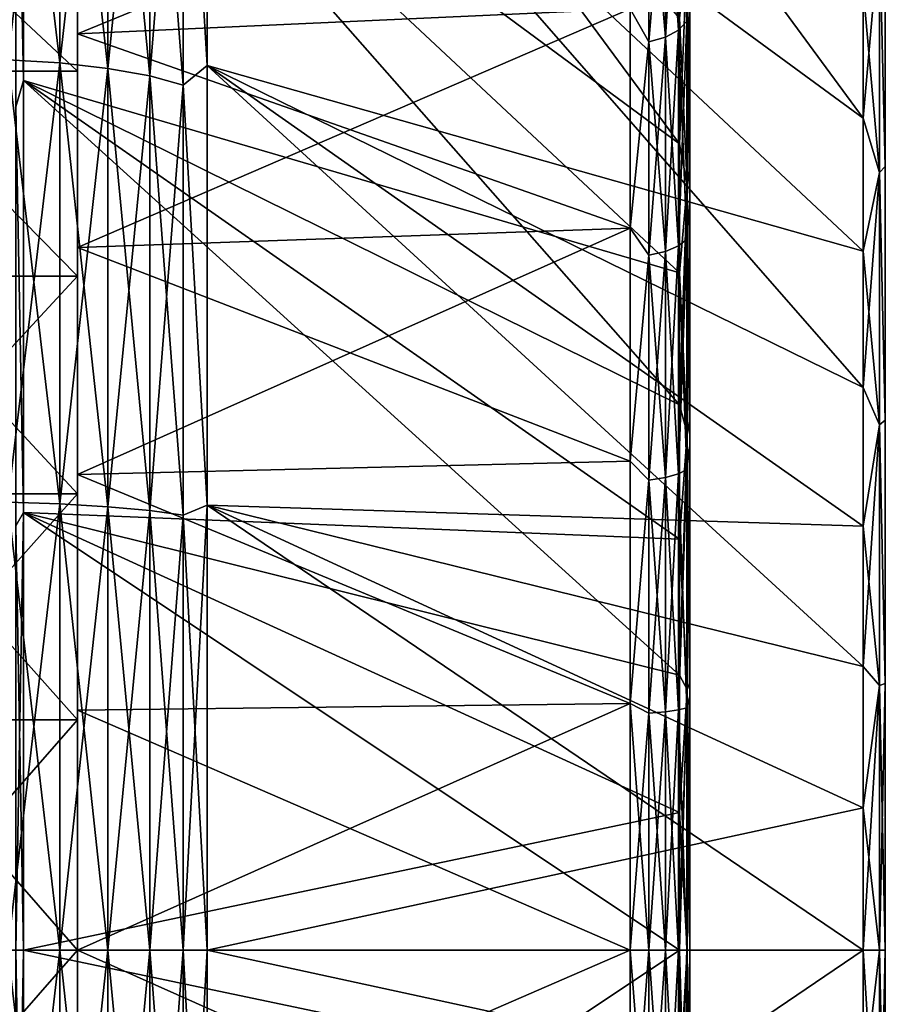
# Model space of a CAD drawing. Header units: metres. Extents: x -42 to 163, y -93 to 90.
# Tile 17 of 232: x -37.44 to -30.82, y -0.42 to 7.15. Entities that reach past the tile are written whole.
import ezdxf

# ---------------------------------------------------------------- set-up
doc = ezdxf.new("R2010")
doc.units = ezdxf.units.M
doc.layers.add('solid_500770_SW0001', color=7, linetype='CONTINUOUS')

msp = doc.modelspace()

# ---------------------------------------------------------------- linework, layer by layer
at = {"layer": 'solid_500770_SW0001'}
for points in [[(-36.00507, 13.251696, 27.517513), (-30.968861, 6.392842, 15.433629), (-30.968861, 7.38857, 14.982469)], [(-36.00507, 13.251696, 27.517513), (-36.00507, 10.087379, 28.828211), (-30.968861, 6.392842, 15.433629)], [(-36.00507, 13.251681, -27.517521), (-30.968861, 7.388564, -14.982471), (-30.968861, 6.392836, -15.433632)], [(-36.00507, 10.087364, -28.828217), (-36.00507, 13.251681, -27.517521), (-30.968861, 6.392836, -15.433632)], [(-37.414608, 13.029114, 27.055283), (-32.378399, 7.161614, 14.52237), (-32.378399, 6.196475, 14.959667)], [(-37.414608, 9.917954, 28.343964), (-37.414608, 13.029114, 27.055283), (-32.378399, 6.196475, 14.959667)], [(-37.414608, 13.029094, -27.055292), (-32.378399, 6.196476, -14.959667), (-32.378399, 7.161614, -14.522369)], [(-37.414608, 13.029094, -27.055292), (-37.414608, 9.917956, -28.343964), (-32.378399, 6.196476, -14.959667)], [(-37.136406, 10.125982, 30.052845), (-37.537159, 10.162626, 30.161615), (-37.537159, 6.842008, 31.08358)], [(-37.136406, 6.817339, -30.971485), (-37.537159, 6.842007, -31.08358), (-37.537159, 10.162625, -30.161615)], [(-37.136406, 6.817339, -30.971485), (-37.537159, 10.162625, -30.161615), (-37.136406, 10.125982, -30.052845)], [(-37.136406, 10.125982, 30.052845), (-37.537159, 6.842008, 31.08358), (-37.136406, 6.817339, 30.971485)], [(-37.136406, 10.125982, 30.052845), (-37.136406, 6.817339, 30.971485), (-36.766762, 10.063305, 29.866825)], [(-37.136406, 10.125982, -30.052845), (-36.766762, 10.063305, -29.866825), (-36.766762, 6.775142, -30.779779)], [(-37.136406, 6.817339, -30.971485), (-37.136406, 10.125982, -30.052845), (-36.766762, 6.775142, -30.779779)], [(-37.136406, 6.817339, 30.971485), (-36.766762, 6.775142, 30.779779), (-36.766762, 10.063305, 29.866825)], [(-36.766762, 10.063305, 29.866825), (-36.766762, 6.775142, 30.779779), (-36.446064, 9.977437, 29.611979)], [(-36.766762, 10.063305, -29.866825), (-36.446064, 9.977437, -29.611979), (-36.446064, 6.717331, -30.517141)], [(-36.766762, 6.775142, -30.779779), (-36.766762, 10.063305, -29.866825), (-36.446064, 6.717331, -30.517141)], [(-36.188358, 9.872138, 29.299461), (-36.00507, 6.796196, 29.776379), (-36.00507, 10.087379, 28.828211)], [(-36.188358, 9.872138, -29.299461), (-36.00507, 10.087364, -28.828217), (-36.00507, 6.796174, -29.776382)], [(-36.00507, 10.087379, 28.828211), (-30.968861, 5.369736, 15.8187), (-30.968861, 6.392842, 15.433629)], [(-36.00507, 10.087379, 28.828211), (-36.00507, 6.796196, 29.776379), (-30.968861, 5.369736, 15.8187)], [(-36.00507, 10.087364, -28.828217), (-30.968861, 5.369728, -15.818703), (-30.968861, 4.323622, -16.136036)], [(-36.00507, 6.796174, -29.776382), (-36.00507, 10.087364, -28.828217), (-30.968861, 4.323622, -16.136036)], [(-36.00507, 10.087364, -28.828217), (-30.968861, 6.392836, -15.433632), (-30.968861, 5.369728, -15.818703)], [(-37.47488, 9.625301, -28.566877), (-37.414608, 6.682081, -29.276201), (-37.414608, 9.917956, -28.343964)], [(-37.47488, 9.625301, 28.566877), (-37.414608, 9.917954, 28.343964), (-37.414608, 6.682078, 29.276201)], [(-37.414608, 9.917956, -28.343964), (-32.378399, 5.204801, -15.332906), (-32.378399, 6.196476, -14.959667)], [(-37.414608, 9.917956, -28.343964), (-37.414608, 6.682081, -29.276201), (-32.378399, 5.204801, -15.332906)], [(-37.414608, 9.917954, 28.343964), (-32.378399, 5.2048, 15.332906), (-32.378399, 4.190838, 15.640487)], [(-37.414608, 6.682078, 29.276201), (-37.414608, 9.917954, 28.343964), (-32.378399, 4.190838, 15.640487)], [(-37.414608, 9.917954, 28.343964), (-32.378399, 6.196475, 14.959667), (-32.378399, 5.2048, 15.332906)], [(-36.766762, 6.775142, 30.779779), (-36.446064, 6.717331, 30.517141), (-36.446064, 9.977437, 29.611979)], [(-36.446064, 9.977437, 29.611979), (-36.446064, 6.717331, 30.517141), (-36.188358, 9.872138, 29.299461)], [(-36.446064, 9.977437, -29.611979), (-36.188358, 9.872138, -29.299461), (-36.188358, 6.646438, -30.195072)], [(-36.446064, 6.717331, -30.517141), (-36.446064, 9.977437, -29.611979), (-36.188358, 6.646438, -30.195072)], [(-36.446064, 6.717331, 30.517141), (-36.188358, 6.646438, 30.195072), (-36.188358, 9.872138, 29.299461)], [(-36.188358, 9.872138, 29.299461), (-36.188358, 6.646438, 30.195072), (-36.00507, 6.796196, 29.776379)], [(-36.188358, 6.646438, -30.195072), (-36.188358, 9.872138, -29.299461), (-36.00507, 6.796174, -29.776382)], [(-37.47488, 6.480255, -29.440096), (-37.414608, 6.682081, -29.276201), (-37.47488, 9.625301, -28.566877)], [(-37.47488, 9.625301, 28.566877), (-37.414608, 6.682078, 29.276201), (-37.47488, 6.480255, 29.440096)], [(-32.756424, 8.785542, -10.798883), (-37, 7.040345, -11.577393), (-37, 8.551282, -10.510857)], [(-32.756424, 8.785542, -10.798883), (-32.756424, 7.233265, -11.894599), (-37, 7.040345, -11.577393)], [(-32.756424, 8.785542, 10.798883), (-37, 8.551282, 10.510857), (-37, 7.040345, 11.577393)], [(-32.756424, 7.233265, 11.894599), (-32.756424, 8.785542, 10.798883), (-37, 7.040345, 11.577393)], [(-32.385315, 7.070006, 12.245609), (-32.321716, 7.136801, 12.361302), (-32.321716, 8.689219, 11.32401)], [(-32.385315, 8.607894, 11.218025), (-32.385315, 7.070006, 12.245609), (-32.321716, 8.689219, 11.32401)], [(-32.385315, 8.607894, -11.218025), (-32.321716, 8.689219, -11.32401), (-32.321716, 7.136801, -12.361302)], [(-32.321716, 8.689219, 11.32401), (-32.321716, 7.136801, 12.361302), (-32.299999, 7.484684, 12.324657)], [(-32.321716, 7.136801, -12.361302), (-32.321716, 8.689219, -11.32401), (-32.299999, 7.484665, -12.324669)], [(-37, 8.204083, -10.084293), (-37, 8.551282, -10.510857), (-37, 7.040345, -11.577393)], [(-37, 8.204083, 10.084293), (-37, 7.040345, 11.577393), (-37, 8.551282, 10.510857)], [(-32.485226, 7.015441, 12.151101), (-32.385315, 7.070006, 12.245609), (-32.385315, 8.607894, 11.218025)], [(-32.485226, 8.54146, 11.131448), (-32.485226, 7.015441, 12.151101), (-32.385315, 8.607894, 11.218025)], [(-32.485226, 8.54146, -11.131448), (-32.385315, 8.607894, -11.218025), (-32.385315, 7.070006, -12.245609)], [(-32.385315, 7.070006, -12.245609), (-32.385315, 8.607894, -11.218025), (-32.321716, 7.136801, -12.361302)], [(-32.612698, 6.977885, -12.086052), (-32.756424, 7.233265, -11.894599), (-32.612698, 8.495735, -11.071857)], [(-32.612698, 8.495735, 11.071857), (-32.756424, 7.233265, 11.894599), (-32.612698, 6.977885, 12.086052)], [(-32.612698, 6.977885, 12.086052), (-32.485226, 7.015441, 12.151101), (-32.485226, 8.54146, 11.131448)], [(-32.612698, 8.495735, 11.071857), (-32.612698, 6.977885, 12.086052), (-32.485226, 8.54146, 11.131448)], [(-32.612698, 8.495735, -11.071857), (-32.485226, 8.54146, -11.131448), (-32.485226, 7.015441, -12.151101)], [(-32.612698, 6.977885, -12.086052), (-32.612698, 8.495735, -11.071857), (-32.485226, 7.015441, -12.151101)], [(-32.485226, 7.015441, -12.151101), (-32.485226, 8.54146, -11.131448), (-32.385315, 7.070006, -12.245609)], [(-37, 6.754524, -11.107486), (-38.549992, 8.203931, -10.084419), (-37, 8.204083, -10.084293)], [(-37, 8.204083, 10.084293), (-38.549992, 8.203927, 10.084423), (-37, 6.754524, 11.107486)], [(-37, 6.754524, -11.107486), (-38.549992, 6.754348, -11.1076), (-38.549992, 8.203931, -10.084419)], [(-37, 6.754524, 11.107486), (-38.549992, 8.203927, 10.084423), (-38.549992, 6.754344, 11.107602)], [(-37, 6.754524, -11.107486), (-37, 8.204083, -10.084293), (-37, 7.040345, -11.577393)], [(-37, 8.204083, 10.084293), (-37, 6.754524, 11.107486), (-37, 7.040345, 11.577393)], [(-32.319752, 7.695213, -13.99754), (-32.299999, 6.030179, -14.547278), (-32.299999, 7.87816, -13.635286)], [(-32.319752, 7.695213, 13.99754), (-32.299999, 7.878154, 13.635289), (-32.299999, 6.030174, 14.54728)], [(-32.299999, 7.484665, -12.324669), (-32.299999, 7.87816, -13.635286), (-32.299999, 6.030179, -14.547278)], [(-32.299999, 7.484684, 12.324657), (-32.299999, 6.030174, 14.54728), (-32.299999, 7.878154, 13.635289)], [(-30.842539, 7.820696, 14.225794), (-30.799999, 6.022391, 14.550509), (-30.799999, 7.870155, 13.639906)], [(-30.842539, 7.820696, -14.225794), (-30.799999, 7.870069, -13.639956), (-30.799999, 6.022308, -14.550544)], [(-30.842539, 5.976063, -15.093812), (-30.968861, 7.388564, -14.982471), (-30.842539, 7.820696, -14.225794)], [(-30.842539, 7.820696, 14.225794), (-30.968861, 7.38857, 14.982469), (-30.968861, 6.392842, 15.433629)], [(-30.842539, 7.820696, 14.225794), (-30.968861, 6.392842, 15.433629), (-30.842539, 5.976063, 15.093812)], [(-30.842539, 7.820696, 14.225794), (-30.842539, 5.976063, 15.093812), (-30.799999, 6.022391, 14.550509)], [(-30.842539, 5.976063, -15.093812), (-30.842539, 7.820696, -14.225794), (-30.799999, 6.022308, -14.550544)], [(-32.319752, 7.695213, 13.99754), (-32.319752, 5.880177, 14.851631), (-32.378399, 7.161614, 14.52237)], [(-32.319752, 7.695213, -13.99754), (-32.378399, 7.161614, -14.522369), (-32.378399, 6.196476, -14.959667)], [(-32.319752, 5.880177, -14.851631), (-32.319752, 7.695213, -13.99754), (-32.378399, 6.196476, -14.959667)], [(-32.319752, 5.880177, -14.851631), (-32.299999, 6.030179, -14.547278), (-32.319752, 7.695213, -13.99754)], [(-32.319752, 7.695213, 13.99754), (-32.299999, 6.030174, 14.54728), (-32.319752, 5.880177, 14.851631)], [(-32.321716, 7.136801, 12.361302), (-32.299999, 5.736456, 13.229171), (-32.299999, 7.484684, 12.324657)], [(-32.321716, 7.136801, -12.361302), (-32.299999, 7.484665, -12.324669), (-32.299999, 5.736436, -13.229179)], [(-32.299999, 7.484684, 12.324657), (-32.299999, 5.736456, 13.229171), (-32.299999, 6.030174, 14.54728)], [(-32.299999, 5.736436, -13.229179), (-32.299999, 7.484665, -12.324669), (-32.299999, 6.030179, -14.547278)], [(-30.842539, 5.976063, -15.093812), (-30.968861, 6.392836, -15.433632), (-30.968861, 7.388564, -14.982471)], [(-32.756424, 7.233265, -11.894599), (-32.756424, 5.546247, -12.768742), (-37, 7.040345, -11.577393)], [(-32.756424, 7.233265, 11.894599), (-37, 7.040345, 11.577393), (-37, 5.398304, 12.428223)], [(-32.756424, 5.546247, 12.768742), (-32.756424, 7.233265, 11.894599), (-37, 5.398304, 12.428223)], [(-32.612698, 6.977885, -12.086052), (-32.756424, 5.546247, -12.768742), (-32.756424, 7.233265, -11.894599)], [(-32.612698, 6.977885, 12.086052), (-32.756424, 7.233265, 11.894599), (-32.756424, 5.546247, 12.768742)], [(-32.385315, 5.411148, 13.063667), (-32.321716, 5.462271, 13.187089), (-32.321716, 7.136801, 12.361302)], [(-32.385315, 7.070006, 12.245609), (-32.385315, 5.411148, 13.063667), (-32.321716, 7.136801, 12.361302)], [(-32.385315, 7.070006, -12.245609), (-32.321716, 7.136801, -12.361302), (-32.321716, 5.462271, -13.187089)], [(-32.319752, 5.880177, 14.851631), (-32.378399, 6.196475, 14.959667), (-32.378399, 7.161614, 14.52237)], [(-32.321716, 7.136801, 12.361302), (-32.321716, 5.462271, 13.187089), (-32.299999, 5.736456, 13.229171)], [(-32.321716, 5.462271, -13.187089), (-32.321716, 7.136801, -12.361302), (-32.299999, 5.736436, -13.229179)], [(-37, 6.754524, -11.107486), (-37, 7.040345, -11.577393), (-37, 5.398304, -12.428223)], [(-32.756424, 5.546247, -12.768742), (-37, 5.398304, -12.428223), (-37, 7.040345, -11.577393)], [(-37, 6.754524, 11.107486), (-37, 5.398304, 12.428223), (-37, 7.040345, 11.577393)], [(-32.485226, 5.369386, 12.962846), (-32.385315, 5.411148, 13.063667), (-32.385315, 7.070006, 12.245609)], [(-32.485226, 7.015441, 12.151101), (-32.485226, 5.369386, 12.962846), (-32.385315, 7.070006, 12.245609)], [(-32.485226, 7.015441, -12.151101), (-32.385315, 7.070006, -12.245609), (-32.385315, 5.411148, -13.063667)], [(-32.385315, 5.411148, -13.063667), (-32.385315, 7.070006, -12.245609), (-32.321716, 5.462271, -13.187089)], [(-32.612698, 5.340642, -12.893451), (-32.756424, 5.546247, -12.768742), (-32.612698, 6.977885, -12.086052)], [(-32.612698, 6.977885, 12.086052), (-32.756424, 5.546247, 12.768742), (-32.612698, 5.340642, 12.893451)], [(-32.612698, 5.340642, 12.893451), (-32.485226, 5.369386, 12.962846), (-32.485226, 7.015441, 12.151101)], [(-32.612698, 6.977885, 12.086052), (-32.612698, 5.340642, 12.893451), (-32.485226, 7.015441, 12.151101)], [(-32.612698, 6.977885, -12.086052), (-32.485226, 7.015441, -12.151101), (-32.485226, 5.369386, -12.962846)], [(-32.612698, 5.340642, -12.893451), (-32.612698, 6.977885, -12.086052), (-32.485226, 5.369386, -12.962846)], [(-32.485226, 5.369386, -12.962846), (-32.485226, 7.015441, -12.151101), (-32.385315, 5.411148, -13.063667)], [(-37.136406, 6.817339, 30.971485), (-37.537159, 6.842008, 31.08358), (-37.537159, 3.441175, 31.641119)], [(-37.136406, 3.428769, -31.527014), (-37.537159, 3.441174, -31.641119), (-37.537159, 6.842007, -31.08358)], [(-37.136406, 3.428769, -31.527014), (-37.537159, 6.842007, -31.08358), (-37.136406, 6.817339, -30.971485)], [(-37.136406, 6.817339, 30.971485), (-37.537159, 3.441175, 31.641119), (-37.136406, 3.428769, 31.527014)], [(-37.136406, 6.817339, 30.971485), (-37.136406, 3.428769, 31.527014), (-36.766762, 6.775142, 30.779779)], [(-37.136406, 6.817339, -30.971485), (-36.766762, 6.775142, -30.779779), (-36.766762, 3.407546, -31.331869)], [(-37.136406, 3.428769, -31.527014), (-37.136406, 6.817339, -30.971485), (-36.766762, 3.407546, -31.331869)], [(-37, 5.179201, -11.923742), (-38.549992, 6.754348, -11.1076), (-37, 6.754524, -11.107486)], [(-37, 6.754524, 11.107486), (-38.549992, 6.754344, 11.107602), (-37, 5.179201, 11.923742)], [(-37, 5.179201, -11.923742), (-38.549992, 5.17908, -11.923805), (-38.549992, 6.754348, -11.1076)], [(-37, 5.179201, 11.923742), (-38.549992, 6.754344, 11.107602), (-38.549992, 5.179077, 11.923807)], [(-37.136406, 3.428769, 31.527014), (-36.766762, 3.407546, 31.331869), (-36.766762, 6.775142, 30.779779)], [(-37, 5.179201, -11.923742), (-37, 6.754524, -11.107486), (-37, 5.398304, -12.428223)], [(-37, 6.754524, 11.107486), (-37, 5.179201, 11.923742), (-37, 5.398304, 12.428223)], [(-36.766762, 6.775142, 30.779779), (-36.766762, 3.407546, 31.331869), (-36.446064, 6.717331, 30.517141)], [(-36.766762, 6.775142, -30.779779), (-36.446064, 6.717331, -30.517141), (-36.446064, 3.37847, -31.06452)], [(-36.766762, 3.407546, -31.331869), (-36.766762, 6.775142, -30.779779), (-36.446064, 3.37847, -31.06452)], [(-36.188358, 6.646438, 30.195072), (-36.00507, 3.419562, 30.350084), (-36.00507, 6.796196, 29.776379)], [(-36.188358, 6.646438, -30.195072), (-36.00507, 6.796174, -29.776382), (-36.00507, 3.419539, -30.350086)], [(-36.00507, 6.796196, 29.776379), (-30.968861, 4.323634, 16.136032), (-30.968861, 5.369736, 15.8187)], [(-36.00507, 6.796196, 29.776379), (-30.968861, 3.259017, 16.384266), (-30.968861, 4.323634, 16.136032)], [(-36.00507, 6.796196, 29.776379), (-36.00507, 3.419562, 30.350084), (-30.968861, 3.259017, 16.384266)], [(-36.00507, 6.796174, -29.776382), (-30.968861, 3.259001, -16.384268), (-30.968861, 2.180433, -16.562338)], [(-36.00507, 3.419539, -30.350086), (-36.00507, 6.796174, -29.776382), (-30.968861, 2.180433, -16.562338)], [(-36.00507, 6.796174, -29.776382), (-30.968861, 4.323622, -16.136036), (-30.968861, 3.259001, -16.384268)], [(-37.47488, 6.480255, -29.440096), (-37.414608, 3.36217, -29.840273), (-37.414608, 6.682081, -29.276201)], [(-37.47488, 6.480255, 29.440096), (-37.414608, 6.682078, 29.276201), (-37.414608, 3.362168, 29.840273)], [(-37.414608, 6.682081, -29.276201), (-32.378399, 4.190839, -15.640486), (-32.378399, 5.204801, -15.332906)], [(-37.414608, 6.682081, -29.276201), (-32.378399, 3.158933, -15.881092), (-32.378399, 4.190839, -15.640486)], [(-37.414608, 6.682081, -29.276201), (-37.414608, 3.36217, -29.840273), (-32.378399, 3.158933, -15.881092)], [(-37.414608, 6.682078, 29.276201), (-32.378399, 3.158932, 15.881092), (-32.378399, 2.113496, 16.053694)], [(-37.414608, 3.362168, 29.840273), (-37.414608, 6.682078, 29.276201), (-32.378399, 2.113496, 16.053694)], [(-37.414608, 6.682078, 29.276201), (-32.378399, 4.190838, 15.640487), (-32.378399, 3.158932, 15.881092)], [(-36.766762, 3.407546, 31.331869), (-36.446064, 3.37847, 31.06452), (-36.446064, 6.717331, 30.517141)], [(-36.446064, 6.717331, 30.517141), (-36.446064, 3.37847, 31.06452), (-36.188358, 6.646438, 30.195072)], [(-36.446064, 6.717331, -30.517141), (-36.188358, 6.646438, -30.195072), (-36.188358, 3.342815, -30.736673)], [(-36.446064, 3.37847, -31.06452), (-36.446064, 6.717331, -30.517141), (-36.188358, 3.342815, -30.736673)], [(-36.446064, 3.37847, 31.06452), (-36.188358, 3.342815, 30.736673), (-36.188358, 6.646438, 30.195072)], [(-36.188358, 6.646438, 30.195072), (-36.188358, 3.342815, 30.736673), (-36.00507, 3.419562, 30.350084)], [(-36.188358, 3.342815, -30.736673), (-36.188358, 6.646438, -30.195072), (-36.00507, 3.419539, -30.350086)], [(-37.47488, 3.259233, -29.968155), (-37.414608, 3.36217, -29.840273), (-37.47488, 6.480255, -29.440096)], [(-37.47488, 6.480255, 29.440096), (-37.414608, 3.362168, 29.840273), (-37.47488, 3.259233, 29.968155)], [(-30.842539, 5.976063, 15.093812), (-30.968861, 6.392842, 15.433629), (-30.968861, 5.369736, 15.8187)], [(-30.842539, 5.976063, -15.093812), (-30.968861, 5.369728, -15.818703), (-30.968861, 6.392836, -15.433632)], [(-32.319752, 5.880177, -14.851631), (-32.378399, 6.196476, -14.959667), (-32.378399, 5.204801, -15.332906)], [(-32.319752, 5.880177, 14.851631), (-32.378399, 5.2048, 15.332906), (-32.378399, 6.196475, 14.959667)], [(-32.319752, 5.880177, -14.851631), (-32.299999, 4.078539, -15.210257), (-32.299999, 6.030179, -14.547278)], [(-32.319752, 5.880177, 14.851631), (-32.299999, 6.030174, 14.54728), (-32.299999, 4.078536, 15.210258)], [(-32.299999, 5.736436, -13.229179), (-32.299999, 6.030179, -14.547278), (-32.299999, 4.078539, -15.210257)], [(-32.299999, 5.736456, 13.229171), (-32.299999, 4.078536, 15.210258), (-32.299999, 6.030174, 14.54728)], [(-30.842539, 5.976063, 15.093812), (-30.799999, 4.071208, 15.212214), (-30.799999, 6.022391, 14.550509)], [(-30.842539, 5.976063, -15.093812), (-30.799999, 6.022308, -14.550544), (-30.799999, 4.071114, -15.212239)], [(-30.842539, 4.037184, -15.723792), (-30.968861, 5.369728, -15.818703), (-30.842539, 5.976063, -15.093812)], [(-30.842539, 5.976063, 15.093812), (-30.968861, 5.369736, 15.8187), (-30.968861, 4.323634, 16.136032)], [(-30.842539, 5.976063, 15.093812), (-30.968861, 4.323634, 16.136032), (-30.842539, 4.037184, 15.723792)], [(-30.842539, 5.976063, 15.093812), (-30.842539, 4.037184, 15.723792), (-30.799999, 4.071208, 15.212214)], [(-30.842539, 4.037184, -15.723792), (-30.842539, 5.976063, -15.093812), (-30.799999, 4.071114, -15.212239)], [(-32.319752, 5.880177, 14.851631), (-32.319752, 3.972407, 15.471503), (-32.378399, 5.2048, 15.332906)], [(-32.319752, 5.880177, -14.851631), (-32.378399, 5.204801, -15.332906), (-32.378399, 4.190839, -15.640486)], [(-32.319752, 3.972407, -15.471503), (-32.319752, 5.880177, -14.851631), (-32.378399, 4.190839, -15.640486)], [(-32.319752, 3.972407, -15.471503), (-32.299999, 4.078539, -15.210257), (-32.319752, 5.880177, -14.851631)], [(-32.319752, 5.880177, 14.851631), (-32.299999, 4.078536, 15.210258), (-32.319752, 3.972407, 15.471503)], [(-32.321716, 5.462271, 13.187089), (-32.299999, 3.880189, 13.887468), (-32.299999, 5.736456, 13.229171)], [(-32.321716, 5.462271, -13.187089), (-32.299999, 5.736436, -13.229179), (-32.299999, 3.880154, -13.887478)], [(-32.299999, 5.736456, 13.229171), (-32.299999, 3.880189, 13.887468), (-32.299999, 4.078536, 15.210258)], [(-32.299999, 3.880154, -13.887478), (-32.299999, 5.736436, -13.229179), (-32.299999, 4.078539, -15.210257)], [(-32.756424, 5.546247, -12.768742), (-32.756424, 3.755911, -13.405027), (-37, 5.398304, -12.428223)], [(-32.756424, 5.546247, 12.768742), (-37, 5.398304, 12.428223), (-37, 3.65574, 13.047527)], [(-32.756424, 3.755912, 13.405026), (-32.756424, 5.546247, 12.768742), (-37, 3.65574, 13.047527)], [(-32.612698, 5.340642, -12.893451), (-32.756424, 3.755911, -13.405027), (-32.756424, 5.546247, -12.768742)], [(-32.612698, 5.340642, 12.893451), (-32.756424, 5.546247, 12.768742), (-32.756424, 3.755912, 13.405026)], [(-32.385315, 3.659704, 13.658203), (-32.321716, 3.69428, 13.787241), (-32.321716, 5.462271, 13.187089)], [(-32.385315, 5.411148, 13.063667), (-32.385315, 3.659704, 13.658203), (-32.321716, 5.462271, 13.187089)], [(-32.385315, 5.411148, -13.063667), (-32.321716, 5.462271, -13.187089), (-32.321716, 3.69428, -13.787241)], [(-32.321716, 5.462271, 13.187089), (-32.321716, 3.69428, 13.787241), (-32.299999, 3.880189, 13.887468)], [(-32.321716, 3.69428, -13.787241), (-32.321716, 5.462271, -13.187089), (-32.299999, 3.880154, -13.887478)], [(-37, 5.179201, -11.923742), (-37, 5.398304, -12.428223), (-37, 3.65574, -13.047527)], [(-32.756424, 3.755911, -13.405027), (-37, 3.65574, -13.047527), (-37, 5.398304, -12.428223)], [(-37, 5.179201, 11.923742), (-37, 3.65574, 13.047527), (-37, 5.398304, 12.428223)], [(-32.485226, 3.63146, 13.552792), (-32.385315, 3.659704, 13.658203), (-32.385315, 5.411148, 13.063667)], [(-32.485226, 5.369386, 12.962846), (-32.485226, 3.63146, 13.552792), (-32.385315, 5.411148, 13.063667)], [(-32.485226, 5.369386, -12.962846), (-32.385315, 5.411148, -13.063667), (-32.385315, 3.659704, -13.658203)], [(-32.385315, 3.659704, -13.658203), (-32.385315, 5.411148, -13.063667), (-32.321716, 3.69428, -13.787241)], [(-32.612698, 3.612019, -13.480239), (-32.756424, 3.755911, -13.405027), (-32.612698, 5.340642, -12.893451)], [(-32.612698, 5.340642, 12.893451), (-32.756424, 3.755912, 13.405026), (-32.612698, 3.612019, 13.480239)], [(-32.612698, 3.612019, 13.480239), (-32.485226, 3.63146, 13.552792), (-32.485226, 5.369386, 12.962846)], [(-32.612698, 5.340642, 12.893451), (-32.612698, 3.612019, 13.480239), (-32.485226, 5.369386, 12.962846)], [(-32.612698, 5.340642, -12.893451), (-32.485226, 5.369386, -12.962846), (-32.485226, 3.63146, -13.552792)], [(-32.612698, 3.612019, -13.480239), (-32.612698, 5.340642, -12.893451), (-32.485226, 3.63146, -13.552792)], [(-32.485226, 3.63146, -13.552792), (-32.485226, 5.369386, -12.962846), (-32.385315, 3.659704, -13.658203)], [(-30.842539, 4.037184, -15.723792), (-30.968861, 4.323622, -16.136036), (-30.968861, 5.369728, -15.818703)], [(-37, 3.507416, -12.5179), (-38.549992, 5.17908, -11.923805), (-37, 5.179201, -11.923742)], [(-37, 5.179201, 11.923742), (-38.549992, 5.179077, 11.923807), (-38.549992, 3.50735, 12.517927)], [(-37, 5.179201, 11.923742), (-38.549992, 3.50735, 12.517927), (-37, 3.507416, 12.5179)], [(-37, 3.507416, -12.5179), (-38.549992, 3.507353, -12.517926), (-38.549992, 5.17908, -11.923805)], [(-37, 3.507416, -12.5179), (-37, 5.179201, -11.923742), (-37, 3.65574, -13.047527)], [(-37, 5.179201, 11.923742), (-37, 3.507416, 12.5179), (-37, 3.65574, 13.047527)], [(-32.319752, 3.972407, 15.471503), (-32.378399, 4.190838, 15.640487), (-32.378399, 5.2048, 15.332906)], [(-30.842539, 4.037184, 15.723792), (-30.968861, 4.323634, 16.136032), (-30.968861, 3.259017, 16.384266)], [(-30.842539, 4.037184, -15.723792), (-30.968861, 3.259001, -16.384268), (-30.968861, 4.323622, -16.136036)], [(-32.319752, 3.972407, -15.471503), (-32.378399, 4.190839, -15.640486), (-32.378399, 3.158933, -15.881092)], [(-32.319752, 3.972407, 15.471503), (-32.378399, 3.158932, 15.881092), (-32.378399, 4.190838, 15.640487)], [(-32.319752, 3.972407, -15.471503), (-32.299999, 2.056704, -15.612702), (-32.299999, 4.078539, -15.210257)], [(-32.319752, 3.972407, 15.471503), (-32.299999, 4.078536, 15.210258), (-32.299999, 2.056702, 15.612702)], [(-32.299999, 3.880154, -13.887478), (-32.299999, 4.078539, -15.210257), (-32.299999, 2.056704, -15.612702)], [(-32.299999, 3.880189, 13.887468), (-32.299999, 2.056702, 15.612702), (-32.299999, 4.078536, 15.210258)], [(-30.842539, 2.034636, -16.105799), (-30.968861, 3.259001, -16.384268), (-30.842539, 4.037184, -15.723792)], [(-30.842539, 4.037184, 15.723792), (-30.968861, 3.259017, 16.384266), (-30.968861, 2.180449, 16.562336)], [(-30.842539, 4.037184, 15.723792), (-30.968861, 2.180449, 16.562336), (-30.842539, 2.034636, 16.105799)], [(-30.842539, 4.037184, 15.723792), (-30.799999, 2.049197, 15.613696), (-30.799999, 4.071208, 15.212214)], [(-30.842539, 4.037184, -15.723792), (-30.799999, 4.071114, -15.212239), (-30.799999, 2.049111, -15.613708)], [(-30.842539, 4.037184, 15.723792), (-30.842539, 2.034636, 16.105799), (-30.799999, 2.049197, 15.613696)], [(-30.842539, 2.034636, -16.105799), (-30.842539, 4.037184, -15.723792), (-30.799999, 2.049111, -15.613708)], [(-32.319752, 3.972407, 15.471503), (-32.319752, 2.00199, 15.847381), (-32.378399, 3.158932, 15.881092)], [(-32.319752, 3.972407, -15.471503), (-32.378399, 3.158933, -15.881092), (-32.378399, 2.113497, -16.053694)], [(-32.319752, 2.00199, -15.847381), (-32.319752, 3.972407, -15.471503), (-32.378399, 2.113497, -16.053694)], [(-32.319752, 2.00199, -15.847381), (-32.299999, 2.056704, -15.612702), (-32.319752, 3.972407, -15.471503)], [(-32.319752, 3.972407, 15.471503), (-32.299999, 2.056702, 15.612702), (-32.319752, 2.00199, 15.847381)], [(-32.321716, 3.69428, 13.787241), (-32.299999, 1.95231, 14.286591), (-32.299999, 3.880189, 13.887468)], [(-32.321716, 3.69428, -13.787241), (-32.299999, 3.880154, -13.887478), (-32.299999, 1.952267, -14.286596)], [(-32.299999, 3.880189, 13.887468), (-32.299999, 1.95231, 14.286591), (-32.299999, 2.056702, 15.612702)], [(-32.299999, 1.952267, -14.286596), (-32.299999, 3.880154, -13.887478), (-32.299999, 2.056704, -15.612702)], [(-32.756424, 1.895611, 13.791601), (-32.756424, 3.755912, 13.405026), (-37, 3.65574, 13.047527)], [(-32.756424, 3.755911, -13.405027), (-32.756424, 1.895611, -13.791602), (-37, 3.65574, -13.047527)], [(-32.612698, 3.612019, 13.480239), (-32.756424, 3.755912, 13.405026), (-32.756424, 1.895611, 13.791601)], [(-32.612698, 3.612019, -13.480239), (-32.756424, 1.895611, -13.791602), (-32.756424, 3.755911, -13.405027)], [(-37, 3.507416, -12.5179), (-37, 3.65574, -13.047527), (-37, 1.845083, -13.423789)], [(-32.756424, 1.895611, -13.791602), (-37, 1.845083, -13.423789), (-37, 3.65574, -13.047527)], [(-37, 3.507416, 12.5179), (-37, 1.845083, 13.423789), (-37, 3.65574, 13.047527)], [(-32.756424, 1.895611, 13.791601), (-37, 3.65574, 13.047527), (-37, 1.845083, 13.423789)], [(-32.612698, 1.821594, 13.836377), (-32.485226, 1.831398, 13.910847), (-32.485226, 3.63146, 13.552792)], [(-32.612698, 3.612019, 13.480239), (-32.612698, 1.821594, 13.836377), (-32.485226, 3.63146, 13.552792)], [(-32.612698, 3.612019, -13.480239), (-32.485226, 3.63146, -13.552792), (-32.485226, 1.831398, -13.910847)], [(-32.485226, 1.831398, 13.910847), (-32.385315, 1.845642, 14.019042), (-32.385315, 3.659704, 13.658203)], [(-32.485226, 3.63146, 13.552792), (-32.485226, 1.831398, 13.910847), (-32.385315, 3.659704, 13.658203)], [(-32.485226, 3.63146, -13.552792), (-32.385315, 3.659704, -13.658203), (-32.385315, 1.845642, -14.019042)], [(-32.485226, 1.831398, -13.910847), (-32.485226, 3.63146, -13.552792), (-32.385315, 1.845642, -14.019042)], [(-32.385315, 1.845642, 14.019042), (-32.321716, 1.863079, 14.151489), (-32.321716, 3.69428, 13.787241)], [(-32.385315, 3.659704, 13.658203), (-32.385315, 1.845642, 14.019042), (-32.321716, 3.69428, 13.787241)], [(-32.385315, 3.659704, -13.658203), (-32.321716, 3.69428, -13.787241), (-32.321716, 1.863079, -14.151489)], [(-32.385315, 1.845642, -14.019042), (-32.385315, 3.659704, -13.658203), (-32.321716, 1.863079, -14.151489)], [(-32.321716, 3.69428, 13.787241), (-32.321716, 1.863079, 14.151489), (-32.299999, 1.95231, 14.286591)], [(-32.321716, 1.863079, -14.151489), (-32.321716, 3.69428, -13.787241), (-32.299999, 1.952267, -14.286596)], [(-32.612698, 1.821594, -13.836377), (-32.756424, 1.895611, -13.791602), (-32.612698, 3.612019, -13.480239)], [(-32.612698, 3.612019, 13.480239), (-32.756424, 1.895611, 13.791601), (-32.612698, 1.821594, 13.836377)], [(-32.612698, 1.821594, -13.836377), (-32.612698, 3.612019, -13.480239), (-32.485226, 1.831398, -13.910847)], [(-37, 1.77025, -12.878902), (-38.549992, 3.507353, -12.517926), (-37, 3.507416, -12.5179)], [(-37, 3.507416, 12.5179), (-38.549992, 3.50735, 12.517927), (-38.549992, 1.770198, 12.878913)], [(-37, 3.507416, 12.5179), (-38.549992, 1.770198, 12.878913), (-37, 1.77025, 12.878902)], [(-37, 1.77025, -12.878902), (-38.549992, 1.7702, -12.878913), (-38.549992, 3.507353, -12.517926)], [(-37, 1.77025, -12.878902), (-37, 3.507416, -12.5179), (-37, 1.845083, -13.423789)], [(-37, 3.507416, 12.5179), (-37, 1.77025, 12.878902), (-37, 1.845083, 13.423789)], [(-37.136406, 3.428769, 31.527014), (-37.537159, 3.441175, 31.641119), (-37.537159, 0, 31.827694)], [(-37.136406, 0, -31.712915), (-37.537159, 0, -31.827694), (-37.537159, 3.441174, -31.641119)], [(-37.136406, 0, -31.712915), (-37.537159, 3.441174, -31.641119), (-37.136406, 3.428769, -31.527014)], [(-37.136406, 3.428769, 31.527014), (-37.537159, 0, 31.827694), (-37.136406, 0, 31.712915)], [(-37.136406, 3.428769, 31.527014), (-37.136406, 0, 31.712915), (-36.766762, 3.407546, 31.331869)], [(-37.136406, 3.428769, -31.527014), (-36.766762, 3.407546, -31.331869), (-36.766762, 0, -31.516621)], [(-37.136406, 0, -31.712915), (-37.136406, 3.428769, -31.527014), (-36.766762, 0, -31.516621)], [(-37.136406, 0, 31.712915), (-36.766762, 0, 31.516621), (-36.766762, 3.407546, 31.331869)], [(-36.766762, 3.407546, 31.331869), (-36.766762, 0, 31.516621), (-36.446064, 3.37847, 31.06452)], [(-36.766762, 3.407546, -31.331869), (-36.446064, 3.37847, -31.06452), (-36.446064, 0, -31.247696)], [(-36.766762, 0, -31.516621), (-36.766762, 3.407546, -31.331869), (-36.446064, 0, -31.247696)], [(-36.188358, 0, 30.917915), (-36.00507, 0, 30.542118), (-36.00507, 3.419562, 30.350084)], [(-36.188358, 3.342815, 30.736673), (-36.188358, 0, 30.917915), (-36.00507, 3.419562, 30.350084)], [(-36.188358, 3.342815, -30.736673), (-36.00507, 3.419539, -30.350086), (-36.00507, 0, -30.542118)], [(-36.00507, 3.419562, 30.350084), (-36.00507, 0, 30.542118), (-30.968861, 1.092556, 16.669483)], [(-36.00507, 3.419562, 30.350084), (-30.968861, 2.180449, 16.562336), (-30.968861, 3.259017, 16.384266)], [(-36.00507, 3.419562, 30.350084), (-30.968861, 1.092556, 16.669483), (-30.968861, 2.180449, 16.562336)], [(-36.00507, 3.419539, -30.350086), (-30.968861, 0, -16.705248), (-36.00507, 0, -30.542118)], [(-36.00507, 3.419539, -30.350086), (-30.968861, 1.092543, -16.669483), (-30.968861, 0, -16.705248)], [(-36.00507, 3.419539, -30.350086), (-30.968861, 2.180433, -16.562338), (-30.968861, 1.092543, -16.669483)], [(-37.47488, 0, -30.144865), (-37.414608, 0, -30.029087), (-37.414608, 3.36217, -29.840273)], [(-37.47488, 0, -30.144865), (-37.414608, 3.36217, -29.840273), (-37.47488, 3.259233, -29.968155)], [(-37.47488, 3.259233, 29.968155), (-37.414608, 3.362168, 29.840273), (-37.414608, 0, 30.029087)], [(-37.414608, 3.36217, -29.840273), (-37.414608, 0, -30.029087), (-32.378399, 1.05901, -16.157551)], [(-37.414608, 3.36217, -29.840273), (-32.378399, 2.113497, -16.053694), (-32.378399, 3.158933, -15.881092)], [(-37.414608, 3.36217, -29.840273), (-32.378399, 1.05901, -16.157551), (-32.378399, 2.113497, -16.053694)], [(-37.414608, 3.362168, 29.840273), (-32.378399, 0, 16.192219), (-37.414608, 0, 30.029087)], [(-37.414608, 3.362168, 29.840273), (-32.378399, 1.059009, 16.157551), (-32.378399, 0, 16.192219)], [(-37.414608, 3.362168, 29.840273), (-32.378399, 2.113496, 16.053694), (-32.378399, 1.059009, 16.157551)], [(-36.766762, 0, 31.516621), (-36.446064, 0, 31.247696), (-36.446064, 3.37847, 31.06452)], [(-36.446064, 3.37847, 31.06452), (-36.446064, 0, 31.247696), (-36.188358, 3.342815, 30.736673)], [(-36.446064, 3.37847, -31.06452), (-36.188358, 3.342815, -30.736673), (-36.188358, 0, -30.917915)], [(-36.446064, 0, -31.247696), (-36.446064, 3.37847, -31.06452), (-36.188358, 0, -30.917915)], [(-36.446064, 0, 31.247696), (-36.188358, 0, 30.917915), (-36.188358, 3.342815, 30.736673)], [(-36.188358, 0, -30.917915), (-36.188358, 3.342815, -30.736673), (-36.00507, 0, -30.542118)], [(-37.47488, 3.259233, 29.968155), (-37.414608, 0, 30.029087), (-37.47488, 0, 30.144865)], [(-30.842539, 2.034636, -16.105799), (-30.968861, 2.180433, -16.562338), (-30.968861, 3.259001, -16.384268)], [(-32.319752, 2.00199, 15.847381), (-32.378399, 2.113496, 16.053694), (-32.378399, 3.158932, 15.881092)], [(-30.842539, 2.034636, 16.105799), (-30.968861, 2.180449, 16.562336), (-30.968861, 1.092556, 16.669483)], [(-30.842539, 2.034636, -16.105799), (-30.968861, 1.092543, -16.669483), (-30.968861, 2.180433, -16.562338)], [(-32.319752, 2.00199, -15.847381), (-32.378399, 2.113497, -16.053694), (-32.378399, 1.05901, -16.157551)], [(-32.319752, 2.00199, 15.847381), (-32.378399, 1.059009, 16.157551), (-32.378399, 2.113496, 16.053694)], [(-32.319752, 0, -15.973335), (-32.299999, 0, -15.747592), (-32.299999, 2.056704, -15.612702)], [(-32.319752, 0, -15.973335), (-32.299999, 2.056704, -15.612702), (-32.319752, 2.00199, -15.847381)], [(-32.319752, 2.00199, 15.847381), (-32.299999, 2.056702, 15.612702), (-32.299999, 0, 15.747592)], [(-32.299999, 1.952267, -14.286596), (-32.299999, 2.056704, -15.612702), (-32.299999, 0, -15.747592)], [(-32.299999, 0, 14.419362), (-32.299999, 0, 15.747592), (-32.299999, 2.056702, 15.612702)], [(-32.299999, 1.95231, 14.286591), (-32.299999, 0, 14.419362), (-32.299999, 2.056702, 15.612702)], [(-30.842539, 0, 16.233807), (-30.799999, 0, 15.747592), (-30.799999, 2.049197, 15.613696)], [(-30.842539, 2.034636, 16.105799), (-30.842539, 0, 16.233807), (-30.799999, 2.049197, 15.613696)], [(-30.842539, 2.034636, -16.105799), (-30.799999, 2.049111, -15.613708), (-30.799999, 0, -15.747592)], [(-32.319752, 2.00199, -15.847381), (-32.378399, 1.05901, -16.157551), (-32.378399, 0, -16.192219)], [(-32.319752, 0, -15.973335), (-32.319752, 2.00199, -15.847381), (-32.378399, 0, -16.192219)], [(-32.319752, 2.00199, 15.847381), (-32.319752, 0, 15.973335), (-32.378399, 1.059009, 16.157551)], [(-32.319752, 2.00199, 15.847381), (-32.299999, 0, 15.747592), (-32.319752, 0, 15.973335)], [(-30.842539, 2.034636, 16.105799), (-30.968861, 1.092556, 16.669483), (-30.968861, 0, 16.705248)], [(-30.842539, 2.034636, 16.105799), (-30.968861, 0, 16.705248), (-30.842539, 0, 16.233807)], [(-30.842539, 0, -16.233807), (-30.968861, 1.092543, -16.669483), (-30.842539, 2.034636, -16.105799)], [(-30.842539, 0, -16.233807), (-30.842539, 2.034636, -16.105799), (-30.799999, 0, -15.747592)], [(-32.756424, 1.895611, -13.791602), (-32.756424, 0, -13.921265), (-37, 1.845083, -13.423789)], [(-32.756424, 1.895611, 13.791601), (-37, 1.845083, 13.423789), (-37, 0, 13.55)], [(-32.756424, 1.895611, 13.791601), (-37, 0, 13.55), (-32.756424, 0, 13.921265)], [(-32.612698, 0, -13.95577), (-32.756424, 0, -13.921265), (-32.756424, 1.895611, -13.791602)], [(-32.612698, 1.821594, 13.836377), (-32.756424, 1.895611, 13.791601), (-32.756424, 0, 13.921265)], [(-32.612698, 0, -13.95577), (-32.756424, 1.895611, -13.791602), (-32.612698, 1.821594, -13.836377)], [(-32.321716, 0, 14.273602), (-32.299999, 0, 14.419362), (-32.299999, 1.95231, 14.286591)], [(-32.321716, 1.863079, 14.151489), (-32.321716, 0, 14.273602), (-32.299999, 1.95231, 14.286591)], [(-32.321716, 1.863079, -14.151489), (-32.299999, 1.952267, -14.286596), (-32.299999, 0, -14.419362)], [(-32.299999, 1.952267, -14.286596), (-32.299999, 0, -15.747592), (-32.299999, 0, -14.419362)], [(-37, 1.77025, -12.878902), (-37, 1.845083, -13.423789), (-37, 0, -13.55)], [(-32.756424, 0, -13.921265), (-37, 0, -13.55), (-37, 1.845083, -13.423789)], [(-37, 0, 13), (-37, 0, 13.55), (-37, 1.845083, 13.423789)], [(-37, 1.77025, 12.878902), (-37, 0, 13), (-37, 1.845083, 13.423789)], [(-32.612698, 1.821594, 13.836377), (-32.756424, 0, 13.921265), (-32.612698, 0, 13.95577)], [(-32.612698, 0, 13.95577), (-32.485226, 0, 14.030883), (-32.485226, 1.831398, 13.910847)], [(-32.612698, 1.821594, 13.836377), (-32.612698, 0, 13.95577), (-32.485226, 1.831398, 13.910847)], [(-32.612698, 1.821594, -13.836377), (-32.485226, 1.831398, -13.910847), (-32.485226, 0, -14.030883)], [(-32.612698, 0, -13.95577), (-32.612698, 1.821594, -13.836377), (-32.485226, 0, -14.030883)], [(-32.485226, 0, 14.030883), (-32.385315, 0, 14.140012), (-32.385315, 1.845642, 14.019042)], [(-32.485226, 1.831398, 13.910847), (-32.485226, 0, 14.030883), (-32.385315, 1.845642, 14.019042)], [(-32.485226, 1.831398, -13.910847), (-32.385315, 1.845642, -14.019042), (-32.385315, 0, -14.140012)], [(-32.485226, 0, -14.030883), (-32.485226, 1.831398, -13.910847), (-32.385315, 0, -14.140012)], [(-32.385315, 0, 14.140012), (-32.321716, 0, 14.273602), (-32.321716, 1.863079, 14.151489)], [(-32.385315, 1.845642, 14.019042), (-32.385315, 0, 14.140012), (-32.321716, 1.863079, 14.151489)], [(-32.385315, 1.845642, -14.019042), (-32.321716, 1.863079, -14.151489), (-32.321716, 0, -14.273602)], [(-32.385315, 0, -14.140012), (-32.385315, 1.845642, -14.019042), (-32.321716, 0, -14.273602)], [(-32.321716, 0, -14.273602), (-32.321716, 1.863079, -14.151489), (-32.299999, 0, -14.419362)], [(-37, 1.77025, 12.878902), (-38.549992, 1.770198, 12.878913), (-38.549999, 0, 13)], [(-37, 1.77025, 12.878902), (-38.549999, 0, 13), (-37, 0, 13)], [(-37, 0, -13), (-38.549999, 0, -13), (-38.549992, 1.7702, -12.878913)], [(-37, 0, -13), (-38.549992, 1.7702, -12.878913), (-37, 1.77025, -12.878902)], [(-37, 0, -13), (-37, 1.77025, -12.878902), (-37, 0, -13.55)], [(-30.968861, 1.092556, 16.669483), (-36.00507, 0, 30.542118), (-30.968861, 0, 16.705248)], [(-30.842539, 0, -16.233807), (-30.968861, 0, -16.705248), (-30.968861, 1.092543, -16.669483)], [(-32.378399, 1.05901, -16.157551), (-37.414608, 0, -30.029087), (-32.378399, 0, -16.192219)], [(-32.319752, 0, 15.973335), (-32.378399, 0, 16.192219), (-32.378399, 1.059009, 16.157551)], [(-37.136406, 0, 31.712915), (-37.537159, 0, 31.827694), (-37.537159, -3.441174, 31.641119)], [(-37.136406, -3.428769, -31.527014), (-37.537159, 0, -31.827694), (-37.136406, 0, -31.712915)], [(-37.47488, 0, 30.144865), (-37.414608, 0, 30.029087), (-37.414608, -3.36217, 29.840273)], [(-37.47488, -3.259233, 29.968155), (-37.47488, 0, 30.144865), (-37.414608, -3.36217, 29.840273)], [(-37.414608, 0, 30.029087), (-32.378399, 0, 16.192219), (-32.378399, -1.05901, 16.157551)], [(-37.414608, -3.36217, 29.840273), (-37.414608, 0, 30.029087), (-32.378399, -1.05901, 16.157551)], [(-36.766762, -3.407546, -31.331869), (-37.136406, 0, -31.712915), (-36.766762, 0, -31.516621)], [(-37.136406, -3.428769, -31.527014), (-37.136406, 0, -31.712915), (-36.766762, -3.407546, -31.331869)], [(-36.446064, -3.37847, -31.06452), (-36.766762, 0, -31.516621), (-36.446064, 0, -31.247696)], [(-36.766762, -3.407546, -31.331869), (-36.766762, 0, -31.516621), (-36.446064, -3.37847, -31.06452)], [(-36.188358, -3.342815, -30.736673), (-36.446064, 0, -31.247696), (-36.188358, 0, -30.917915)], [(-36.446064, -3.37847, -31.06452), (-36.446064, 0, -31.247696), (-36.188358, -3.342815, -30.736673)], [(-36.188358, 0, -30.917915), (-36.00507, 0, -30.542118), (-36.00507, -3.419562, -30.350084)], [(-36.188358, -3.342815, -30.736673), (-36.188358, 0, -30.917915), (-36.00507, -3.419562, -30.350084)], [(-36.188358, -3.342815, 30.736673), (-36.00507, -3.419539, 30.350086), (-36.00507, 0, 30.542118)], [(-36.188358, -3.342815, 30.736673), (-36.00507, 0, 30.542118), (-36.188358, 0, 30.917915)], [(-36.00507, -3.419539, 30.350086), (-30.968861, -1.092543, 16.669483), (-30.968861, 0, 16.705248)], [(-36.00507, 0, 30.542118), (-36.00507, -3.419539, 30.350086), (-30.968861, 0, 16.705248)], [(-32.612698, -1.821594, -13.836377), (-32.756424, 0, -13.921265), (-32.612698, 0, -13.95577)], [(-32.485226, -1.831398, -13.910847), (-32.612698, 0, -13.95577), (-32.485226, 0, -14.030883)], [(-32.612698, -1.821594, -13.836377), (-32.612698, 0, -13.95577), (-32.485226, -1.831398, -13.910847)], [(-32.485226, -1.831398, 13.910847), (-32.385315, 0, 14.140012), (-32.485226, 0, 14.030883)], [(-32.485226, -1.831398, 13.910847), (-32.385315, -1.845642, 14.019042), (-32.385315, 0, 14.140012)], [(-32.385315, -1.845642, -14.019042), (-32.485226, 0, -14.030883), (-32.385315, 0, -14.140012)], [(-32.485226, -1.831398, -13.910847), (-32.485226, 0, -14.030883), (-32.385315, -1.845642, -14.019042)], [(-32.385315, -1.845642, 14.019042), (-32.321716, 0, 14.273602), (-32.385315, 0, 14.140012)], [(-32.385315, -1.845642, 14.019042), (-32.321716, -1.863079, 14.151489), (-32.321716, 0, 14.273602)], [(-32.319752, -2.00199, 15.847381), (-32.378399, -1.05901, 16.157551), (-32.378399, 0, 16.192219)], [(-32.319752, -2.00199, 15.847381), (-32.378399, 0, 16.192219), (-32.319752, 0, 15.973335)], [(-32.321716, -1.863079, 14.151489), (-32.299999, -1.952267, 14.286596), (-32.299999, 0, 14.419362)], [(-32.321716, -1.863079, 14.151489), (-32.299999, 0, 14.419362), (-32.321716, 0, 14.273602)], [(-32.319752, 0, 15.973335), (-32.299999, 0, 15.747592), (-32.299999, -2.056704, 15.612702)], [(-32.319752, -2.00199, 15.847381), (-32.319752, 0, 15.973335), (-32.299999, -2.056704, 15.612702)], [(-32.299999, -1.952267, 14.286596), (-32.299999, -2.056704, 15.612702), (-32.299999, 0, 15.747592)], [(-32.299999, 0, 14.419362), (-32.299999, -1.952267, 14.286596), (-32.299999, 0, 15.747592)], [(-30.842539, 0, 16.233807), (-30.968861, 0, 16.705248), (-30.968861, -1.092543, 16.669483)], [(-30.842539, -2.034636, -16.105799), (-30.968861, 0, -16.705248), (-30.842539, 0, -16.233807)], [(-30.842539, 0, -16.233807), (-30.799999, 0, -15.747592), (-30.799999, -2.049197, -15.613696)], [(-30.842539, -2.034636, -16.105799), (-30.842539, 0, -16.233807), (-30.799999, -2.049197, -15.613696)], [(-37, 0, 13), (-38.549999, 0, 13), (-38.549992, -1.7702, 12.878913)], [(-37, -1.77025, -12.878902), (-38.549992, -1.770198, -12.878913), (-38.549999, 0, -13)], [(-37, -1.77025, -12.878902), (-38.549999, 0, -13), (-37, 0, -13)], [(-37, -1.77025, 12.878902), (-37, 0, 13), (-38.549992, -1.7702, 12.878913)], [(-37.136406, -3.428769, 31.527014), (-37.136406, 0, 31.712915), (-37.537159, -3.441174, 31.641119)], [(-37.136406, -3.428769, -31.527014), (-37.537159, -3.441175, -31.641119), (-37.537159, 0, -31.827694)], [(-37.47488, -3.259233, -29.968155), (-37.414608, -3.362168, -29.840273), (-37.414608, 0, -30.029087)], [(-37.47488, -3.259233, -29.968155), (-37.414608, 0, -30.029087), (-37.47488, 0, -30.144865)], [(-37.414608, -3.362168, -29.840273), (-32.378399, -1.059009, -16.157551), (-32.378399, 0, -16.192219)], [(-37.414608, 0, -30.029087), (-37.414608, -3.362168, -29.840273), (-32.378399, 0, -16.192219)], [(-37.136406, -3.428769, 31.527014), (-36.766762, 0, 31.516621), (-37.136406, 0, 31.712915)], [(-37.136406, -3.428769, 31.527014), (-36.766762, -3.407546, 31.331869), (-36.766762, 0, 31.516621)], [(-37, 0, -13), (-37, 0, -13.55), (-37, -1.845083, -13.423789)], [(-32.756424, -1.895611, -13.791601), (-37, -1.845083, -13.423789), (-37, 0, -13.55)], [(-32.756424, -1.895611, -13.791601), (-37, 0, -13.55), (-32.756424, 0, -13.921265)], [(-37, -1.77025, 12.878902), (-37, -1.845083, 13.423789), (-37, 0, 13.55)], [(-32.756424, 0, 13.921265), (-37, 0, 13.55), (-37, -1.845083, 13.423789)], [(-37, -1.77025, 12.878902), (-37, 0, 13.55), (-37, 0, 13)], [(-32.756424, -1.895611, 13.791602), (-32.756424, 0, 13.921265), (-37, -1.845083, 13.423789)], [(-37, -1.77025, -12.878902), (-37, 0, -13), (-37, -1.845083, -13.423789)], [(-36.766762, -3.407546, 31.331869), (-36.446064, 0, 31.247696), (-36.766762, 0, 31.516621)], [(-36.766762, -3.407546, 31.331869), (-36.446064, -3.37847, 31.06452), (-36.446064, 0, 31.247696)], [(-36.446064, -3.37847, 31.06452), (-36.188358, 0, 30.917915), (-36.446064, 0, 31.247696)], [(-36.446064, -3.37847, 31.06452), (-36.188358, -3.342815, 30.736673), (-36.188358, 0, 30.917915)], [(-36.00507, 0, -30.542118), (-30.968861, 0, -16.705248), (-30.968861, -1.092556, -16.669483)], [(-36.00507, -3.419562, -30.350084), (-36.00507, 0, -30.542118), (-30.968861, -1.092556, -16.669483)], [(-32.612698, -1.821594, -13.836377), (-32.756424, -1.895611, -13.791601), (-32.756424, 0, -13.921265)], [(-32.612698, 0, 13.95577), (-32.756424, 0, 13.921265), (-32.756424, -1.895611, 13.791602)], [(-32.612698, -1.821594, 13.836377), (-32.612698, 0, 13.95577), (-32.756424, -1.895611, 13.791602)], [(-32.612698, -1.821594, 13.836377), (-32.485226, 0, 14.030883), (-32.612698, 0, 13.95577)], [(-32.612698, -1.821594, 13.836377), (-32.485226, -1.831398, 13.910847), (-32.485226, 0, 14.030883)], [(-32.321716, -1.863079, -14.151489), (-32.385315, 0, -14.140012), (-32.321716, 0, -14.273602)], [(-32.385315, -1.845642, -14.019042), (-32.385315, 0, -14.140012), (-32.321716, -1.863079, -14.151489)], [(-32.319752, 0, -15.973335), (-32.378399, 0, -16.192219), (-32.378399, -1.059009, -16.157551)], [(-32.319752, -2.00199, -15.847381), (-32.319752, 0, -15.973335), (-32.378399, -1.059009, -16.157551)], [(-32.321716, 0, -14.273602), (-32.299999, 0, -14.419362), (-32.299999, -1.95231, -14.286591)], [(-32.321716, -1.863079, -14.151489), (-32.321716, 0, -14.273602), (-32.299999, -1.95231, -14.286591)], [(-32.319752, -2.00199, -15.847381), (-32.299999, -2.056702, -15.612702), (-32.299999, 0, -15.747592)], [(-32.319752, -2.00199, -15.847381), (-32.299999, 0, -15.747592), (-32.319752, 0, -15.973335)], [(-32.299999, 0, -14.419362), (-32.299999, 0, -15.747592), (-32.299999, -2.056702, -15.612702)], [(-32.299999, -1.95231, -14.286591), (-32.299999, 0, -14.419362), (-32.299999, -2.056702, -15.612702)], [(-30.842539, -2.034636, 16.105799), (-30.842539, 0, 16.233807), (-30.968861, -1.092543, 16.669483)], [(-30.842539, -2.034636, -16.105799), (-30.968861, -1.092556, -16.669483), (-30.968861, 0, -16.705248)], [(-30.842539, -2.034636, 16.105799), (-30.799999, -2.049111, 15.613708), (-30.799999, 0, 15.747592)], [(-30.842539, -2.034636, 16.105799), (-30.799999, 0, 15.747592), (-30.842539, 0, 16.233807)]]:
    msp.add_3dface(points, dxfattribs=at)

doc.saveas('drawing.dxf')
